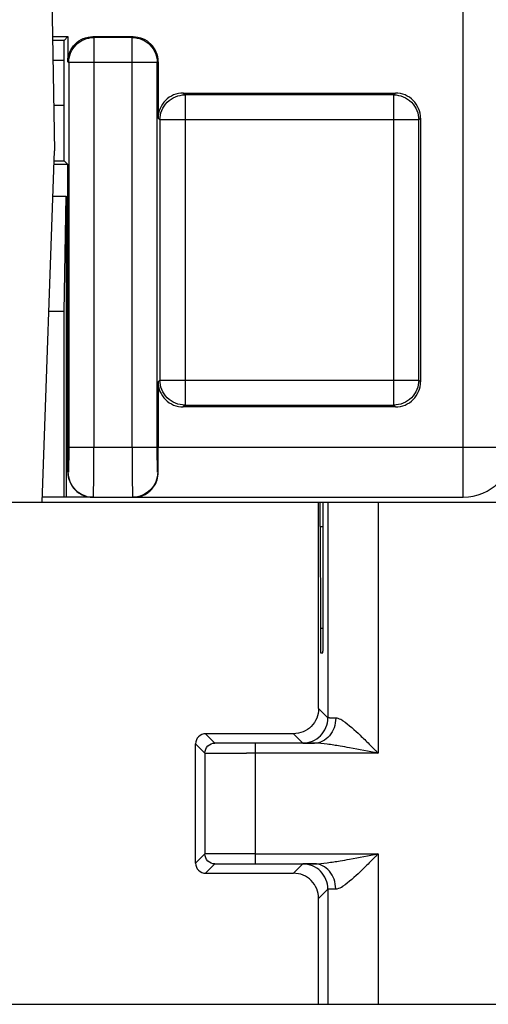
# Model space of a CAD drawing. Header units: millimetres. Extents: x 0 to 594, y 0 to 420.
# Tile 149 of 236: x 222.47 to 231.8, y 279.23 to 298.84. Entities that reach past the tile are written whole.
import ezdxf

# ---------------------------------------------------------------- set-up
doc = ezdxf.new("R2010")
doc.units = ezdxf.units.MM
doc.header["$LTSCALE"] = 32.67
doc.layers.get('0').update_dxf_attribs({"linetype": 'CONTINUOUS'})

msp = doc.modelspace()

# ---------------------------------------------------------------- linework, layer by layer
at = {"color": 9, "linetype": 'CONTINUOUS'}
for p, q in [((231.30389, 289.33035), (231.30389, 366.83035)), ((223.94548, 298.48668), (223.92782, 298.50428)), ((224.71026, 298.48668), (224.72786, 298.50428)), ((223.94543, 298.48668), (223.94543, 297.98675)), ((224.71026, 298.48668), (223.94548, 298.48668)), ((224.71029, 290.33035), (224.71029, 298.48668)), ((223.42789, 298.00419), (223.4455, 297.98668)), ((223.94543, 297.98675), (223.4455, 297.98668)), ((223.4455, 297.98668), (223.44667, 290.33027)), ((223.94601, 297.98675), (223.94601, 290.33035)), ((225.21021, 297.98675), (223.94601, 297.98675)), ((225.22782, 298.00436), (225.21021, 297.98675)), ((225.21021, 290.33035), (225.21021, 297.98675)), ((225.76286, 297.34513), (225.72774, 297.38019)), ((225.7628, 297.34513), (225.7628, 291.1654)), ((229.91904, 297.34513), (225.76286, 297.34513)), ((229.91904, 297.34513), (229.9541, 297.38019)), ((229.91907, 291.1654), (229.91907, 297.34513)), ((225.22782, 296.88026), (225.26288, 296.8452)), ((225.26288, 296.8452), (225.26288, 291.66533)), ((230.41899, 296.8452), (225.26288, 296.8452)), ((230.45405, 296.88026), (230.41899, 296.8452)), ((230.41899, 291.66533), (230.41899, 296.8452)), ((225.22782, 291.63027), (225.26288, 291.66533)), ((225.26288, 291.66533), (230.41899, 291.66533)), ((230.45405, 291.63027), (230.41899, 291.66533)), ((225.76283, 291.1654), (225.72777, 291.13035)), ((225.76283, 291.1654), (229.91901, 291.1654)), ((229.91901, 291.1654), (229.95413, 291.13035)), ((223.44667, 290.33027), (223.94659, 290.33035)), ((223.94601, 290.33035), (225.21021, 290.33035)), ((225.22782, 290.33034), (232.30389, 290.33035)), ((223.43802, 289.83027), (223.42914, 289.83145)), ((225.23016, 289.83035), (225.21894, 289.83035)), ((229.60864, 289.23035), (229.60864, 284.23122)), ((228.45788, 288.7478), (228.51302, 288.7478)), ((228.51271, 286.71289), (228.4582, 286.71289)), ((228.60865, 284.93469), (228.4235, 285.11983)), ((226.35865, 284.43469), (226.17352, 284.61982)), ((227.92356, 284.61978), (228.10865, 284.43469)), ((225.97355, 284.41979), (226.15865, 284.23469)), ((227.15864, 284.43122), (227.15864, 284.37233)), ((227.15864, 284.23122), (227.15864, 282.08836)), ((229.60864, 284.23122), (227.15864, 284.23122)), ((225.97374, 282.04109), (226.15865, 282.22601)), ((227.15864, 282.22948), (229.60864, 282.22948)), ((229.60864, 282.22948), (229.60864, 279.23035)), ((226.35864, 282.026), (226.17376, 281.84112)), ((227.15864, 282.08836), (227.15864, 282.02948)), ((227.92374, 281.84109), (228.10865, 282.026)), ((228.60865, 281.52601), (228.42379, 281.34115))]:
    msp.add_line(p, q, dxfattribs=at)
at = {"color": 7, "linetype": 'CONTINUOUS'}
for p, q in [((223.10888, 299.33035), (223.16299, 296.23035)), ((223.1233, 298.50428), (223.42783, 298.50428)), ((223.42783, 298.50428), (223.35389, 298.43035)), ((223.42782, 298.50429), (223.42789, 298.00419)), ((223.92782, 298.50428), (224.72786, 298.50428)), ((223.35389, 298.43035), (223.12459, 298.43035)), ((223.35389, 296.03035), (223.35389, 298.43034)), ((223.35389, 298.03035), (223.13158, 298.03035)), ((225.22782, 298.00436), (225.22782, 296.88026)), ((225.72774, 297.38019), (229.9541, 297.38019)), ((223.35389, 297.13035), (223.14728, 297.13035)), ((230.45405, 296.88026), (230.45405, 291.63027)), ((222.91855, 289.23035), (223.16299, 296.23035)), ((223.42836, 295.95604), (223.15342, 295.95604)), ((223.15601, 296.03035), (223.35389, 296.03035)), ((223.35389, 296.03035), (223.42836, 295.95604)), ((223.42914, 289.83145), (223.42821, 295.95604)), ((223.13157, 295.33035), (223.39404, 295.33035)), ((223.35389, 293.03035), (223.39404, 295.33035)), ((223.39404, 295.33035), (223.39404, 289.33035)), ((223.35389, 293.03035), (223.05125, 293.03035)), ((223.35389, 289.33035), (223.35389, 293.03035)), ((225.22782, 291.63027), (225.22782, 290.33034)), ((229.95413, 291.13035), (225.72777, 291.13035)), ((223.92921, 289.33035), (222.92204, 289.33035)), ((223.93794, 289.33035), (231.30389, 289.33035)), ((206.96244, 289.23035), (273.44625, 289.23035)), ((228.4235, 285.11983), (228.42319, 289.23035)), ((228.60865, 289.23035), (228.60865, 284.93469)), ((228.45788, 288.7478), (228.4582, 286.7129)), ((228.51271, 286.71289), (228.51302, 288.7478)), ((228.5119, 286.34207), (228.51205, 286.37068)), ((228.46045, 286.23035), (228.51053, 286.23035)), ((227.92355, 284.61977), (226.17353, 284.61983)), ((225.97374, 282.04109), (225.97355, 284.41979)), ((228.34303, 284.4312), (227.143, 284.43123)), ((226.15865, 284.23469), (226.15865, 282.22601)), ((227.15864, 284.23122), (226.9846, 284.23127)), ((227.15864, 284.37233), (227.15864, 284.31554)), ((227.15864, 284.31554), (227.15864, 284.23122)), ((227.17218, 282.02949), (228.34039, 282.02947)), ((226.17374, 281.84109), (227.92363, 281.84112)), ((228.60865, 281.52601), (228.60865, 279.23035)), ((228.42395, 279.23035), (228.42379, 281.34115)), ((207.18735, 279.23035), (257.83537, 279.23035))]:
    msp.add_line(p, q, dxfattribs=at)
for centre, radius, start, end in [((231.30389, 290.33035), 1, 270, 360), ((224.74027, 289.81633), 0.48723, 306.043052, 315.822875), ((223.92898, 289.88815), 0.55781, 265.368271, 270.023951), ((224.74511, 289.80728), 0.47693, 270.010126, 280.358222), ((224.74066, 289.81604), 0.48677, 301.058469, 306.026169)]:
    msp.add_arc(centre, radius, start, end, dxfattribs=at)
for centre, major_axis, ratio, start_param, end_param in [((224.72774, 298.00421), (0.35366, 0.35366), 0.99969546, -0.78524587, 0), ((225.72789, 296.88011), (0.35366, -0.35366), 0.99969546, 3.14159265, 3.92683852), ((229.95398, 296.88011), (-0.35366, -0.35366), 0.99969546, 2.35634678, 3.14159265), ((229.95398, 291.63042), (-0.35366, 0.35366), 0.99969546, 3.14159265, 3.92683852), ((228.45562, 288.73035), (0, 0.5), 0.004512, -1.53588974, 0), ((228.46045, 286.73035), (0, 0.5), 0.004512, 1.60570291, 3.14159265), ((227.92378, 281.34114), (0.47435, -0.15811), 0.9999048, 0.32178749, 1.10717613)]:
    msp.add_ellipse(centre, major_axis=major_axis, ratio=ratio, start_param=start_param, end_param=end_param, dxfattribs=at)
for points, knots in [([(223.57427, 298.35783), (223.62025, 298.40382), (223.73143, 298.47841), (223.8628, 298.50429), (223.92783, 298.50428)], [0, 0, 0, 0, 0.49999844, 1, 1, 1, 1]), ([(224.72789, 298.50428), (224.79292, 298.50429), (224.92426, 298.47842), (225.03543, 298.40385), (225.0814, 298.35787)], [0, 0, 0, 0, 0.50000107, 1, 1, 1, 1]), ([(223.42786, 298.00401), (223.42784, 298.06908), (223.45367, 298.20053), (223.52827, 298.31181), (223.57427, 298.35783)], [0, 0, 0, 0, 0.50000687, 1, 1, 1, 1]), ([(225.72774, 297.38019), (225.66262, 297.38019), (225.53023, 297.3571), (225.42028, 297.27982), (225.37423, 297.23377)], [0, 0, 0, 0, 0.50000104, 1, 1, 1, 1]), ([(230.30764, 297.23377), (230.26159, 297.27982), (230.15164, 297.3571), (230.01925, 297.38019), (229.95413, 297.38019)], [0, 0, 0, 0, 0.49999896, 1, 1, 1, 1]), ([(225.22782, 291.63027), (225.22782, 291.56515), (225.2509, 291.43276), (225.32818, 291.32281), (225.37423, 291.27676)], [0, 0, 0, 0, 0.50000071, 1, 1, 1, 1]), ([(225.37423, 291.27676), (225.42028, 291.23071), (225.53023, 291.15344), (225.66262, 291.13034), (225.72774, 291.13035)], [0, 0, 0, 0, 0.49999896, 1, 1, 1, 1]), ([(229.95413, 291.13035), (230.01925, 291.13034), (230.15164, 291.15344), (230.26159, 291.23071), (230.30764, 291.27676)], [0, 0, 0, 0, 0.50000104, 1, 1, 1, 1]), ([(225.23016, 289.83035), (225.22976, 289.86945), (225.22835, 290.03611), (225.22782, 290.20278), (225.22782, 290.33034)], [0, 0, 0, 0, 0.23460773, 1, 1, 1, 1]), ([(223.42867, 289.83379), (223.42853, 289.76818), (223.4543, 289.63565), (223.52918, 289.52319), (223.57557, 289.47682)], [0, 0, 0, 0, 0.5000529, 1, 1, 1, 1]), ([(225.18801, 289.62324), (225.1947, 289.63851), (225.2197, 289.70472), (225.2307, 289.77629), (225.23016, 289.83035)], [0, 0, 0, 0, 0.23567098, 1, 1, 1, 1]), ([(223.57557, 289.47682), (223.61639, 289.43601), (223.71156, 289.36595), (223.82642, 289.33685), (223.88394, 289.33217)], [0, 0, 0, 0, 0.50003948, 1, 1, 1, 1]), ([(225.08971, 289.47679), (225.09952, 289.48689), (225.13874, 289.53095), (225.17001, 289.58212), (225.18801, 289.62324)], [0, 0, 0, 0, 0.2387698, 1, 1, 1, 1]), ([(224.83087, 289.33812), (224.87296, 289.34582), (224.92856, 289.364), (224.97916, 289.39145), (224.99179, 289.39906)], [0, 0, 0, 0, 0.7438207, 1, 1, 1, 1]), ([(228.51302, 288.7478), (228.51303, 288.77947), (228.51309, 288.89354), (228.51331, 289.00761), (228.51369, 289.09002)], [0, 0, 0, 0, 0.27759346, 1, 1, 1, 1]), ([(228.51369, 289.09002), (228.51377, 289.1079), (228.51426, 289.15404), (228.51359, 289.20024), (228.51501, 289.22847)], [0, 0, 0, 0, 0.38747304, 1, 1, 1, 1]), ([(228.51205, 286.37068), (228.51216, 286.39497), (228.51257, 286.50904), (228.5127, 286.62311), (228.51271, 286.71289)], [0, 0, 0, 0, 0.21292686, 1, 1, 1, 1]), ([(228.51053, 286.23035), (228.51114, 286.23035), (228.51009, 286.23422), (228.51138, 286.23824), (228.51091, 286.248), (228.51155, 286.26642), (228.51155, 286.2986), (228.51182, 286.32613), (228.5119, 286.34207)], [0, 0, 0, 0, 0.01636313, 0.0649694, 0.14547202, 0.25739523, 0.57201684, 1, 1, 1, 1]), ([(228.4235, 285.11983), (228.42351, 285.0548), (228.39766, 284.92343), (228.32307, 284.81225), (228.27708, 284.76626)], [0, 0, 0, 0, 0.49998934, 1, 1, 1, 1]), ([(228.27708, 284.76626), (228.23111, 284.72027), (228.11992, 284.64572), (227.98858, 284.61977), (227.92355, 284.61977)], [0, 0, 0, 0, 0.499986, 1, 1, 1, 1]), ([(226.15865, 284.23469), (226.16, 284.23359), (226.16756, 284.23541), (226.18142, 284.23321), (226.20593, 284.23396), (226.23889, 284.23319), (226.28097, 284.23307), (226.35328, 284.23258), (226.41161, 284.23238), (226.45306, 284.23223)], [0, 0, 0, 0, 0.0177942, 0.06786825, 0.14976857, 0.2627837, 0.40582657, 0.57771619, 1, 1, 1, 1]), ([(226.45306, 284.23223), (226.49155, 284.2321), (226.66873, 284.23159), (226.84591, 284.23136), (226.9846, 284.23127)], [0, 0, 0, 0, 0.21725471, 1, 1, 1, 1]), ([(226.45306, 282.22846), (226.41162, 282.22831), (226.35329, 282.22811), (226.28097, 282.22762), (226.23889, 282.2275), (226.20593, 282.22673), (226.18142, 282.22749), (226.16756, 282.22528), (226.16, 282.22711), (226.15865, 282.226)], [0, 0, 0, 0, 0.4222837, 0.59417334, 0.73721623, 0.85023138, 0.93213173, 0.9822058, 1, 1, 1, 1]), ([(227.15864, 282.22948), (227.09381, 282.22947), (226.85861, 282.22939), (226.62342, 282.22906), (226.45306, 282.22846)], [0, 0, 0, 0, 0.27566547, 1, 1, 1, 1]), ([(228.27732, 281.69467), (228.23132, 281.74066), (228.12009, 281.81526), (227.98868, 281.84112), (227.92363, 281.84112)], [0, 0, 0, 0, 0.49998744, 1, 1, 1, 1])]:
    msp.add_open_spline(points, degree=3, knots=knots, dxfattribs=at)
at = {"color": 9, "linetype": 'CONTINUOUS'}
for points, knots in [([(223.4455, 297.98663), (223.44551, 298.05165), (223.47139, 298.18301), (223.54597, 298.29418), (223.59195, 298.34017)], [0, 0, 0, 0, 0.49997858, 1, 1, 1, 1]), ([(223.59195, 298.34017), (223.63793, 298.38615), (223.74909, 298.46075), (223.88043, 298.48666), (223.94546, 298.48668)], [0, 0, 0, 0, 0.49997067, 1, 1, 1, 1]), ([(224.71025, 298.48668), (224.77528, 298.48666), (224.90661, 298.46076), (225.01776, 298.38617), (225.06373, 298.3402)], [0, 0, 0, 0, 0.50002921, 1, 1, 1, 1]), ([(225.06373, 298.3402), (225.10971, 298.29422), (225.18428, 298.18308), (225.21019, 298.05176), (225.21021, 297.98675)], [0, 0, 0, 0, 0.50002159, 1, 1, 1, 1]), ([(225.40936, 297.19865), (225.45533, 297.24462), (225.56648, 297.31921), (225.69781, 297.34511), (225.76284, 297.34512)], [0, 0, 0, 0, 0.49997079, 1, 1, 1, 1]), ([(229.91904, 297.34512), (229.98406, 297.34511), (230.11539, 297.31921), (230.22654, 297.24462), (230.27251, 297.19865)], [0, 0, 0, 0, 0.50002921, 1, 1, 1, 1]), ([(225.26288, 296.8452), (225.2629, 296.91021), (225.28881, 297.04153), (225.36338, 297.15267), (225.40936, 297.19865)], [0, 0, 0, 0, 0.49997841, 1, 1, 1, 1]), ([(230.27251, 297.19865), (230.31849, 297.15267), (230.39306, 297.04153), (230.41897, 296.91021), (230.41899, 296.8452)], [0, 0, 0, 0, 0.50002159, 1, 1, 1, 1]), ([(225.40936, 291.31189), (225.36338, 291.35786), (225.28881, 291.46901), (225.2629, 291.60032), (225.26288, 291.66533)], [0, 0, 0, 0, 0.50002159, 1, 1, 1, 1]), ([(230.41899, 291.66533), (230.41897, 291.60032), (230.39306, 291.46901), (230.31849, 291.35786), (230.27251, 291.31189)], [0, 0, 0, 0, 0.49997841, 1, 1, 1, 1]), ([(225.76284, 291.16541), (225.69781, 291.16542), (225.56648, 291.19133), (225.45533, 291.26591), (225.40936, 291.31189)], [0, 0, 0, 0, 0.50002921, 1, 1, 1, 1]), ([(230.27251, 291.31189), (230.22654, 291.26591), (230.11539, 291.19133), (229.98406, 291.16542), (229.91904, 291.16541)], [0, 0, 0, 0, 0.49997079, 1, 1, 1, 1]), ([(223.44667, 290.33027), (223.44668, 290.26648), (223.44641, 290.17385), (223.44534, 290.05604), (223.44434, 289.98119), (223.44302, 289.92001), (223.44193, 289.87789), (223.44057, 289.85359), (223.44013, 289.84064), (223.43882, 289.83532), (223.43884, 289.83014), (223.43802, 289.83027)], [0, 0, 0, 0, 0.38252576, 0.5553458, 0.70668058, 0.83092819, 0.92351277, 0.95663955, 0.98054878, 0.99502752, 1, 1, 1, 1]), ([(223.94409, 289.62324), (223.94454, 289.67374), (223.94613, 289.90944), (223.94659, 290.14514), (223.94645, 290.33035)], [0, 0, 0, 0, 0.21426112, 1, 1, 1, 1]), ([(224.71028, 290.33035), (224.71028, 290.26538), (224.71051, 290.02968), (224.71135, 289.79397), (224.71284, 289.62324)], [0, 0, 0, 0, 0.2756346, 1, 1, 1, 1]), ([(225.21894, 289.83035), (225.21808, 289.83035), (225.21818, 289.83529), (225.2168, 289.8409), (225.21639, 289.85368), (225.215, 289.87804), (225.21392, 289.92008), (225.21259, 289.9813), (225.21158, 290.05614), (225.2105, 290.17395), (225.21021, 290.26656), (225.21021, 290.33035)], [0, 0, 0, 0, 0.00512822, 0.01962532, 0.04347161, 0.07651914, 0.16907057, 0.29336803, 0.44471305, 0.61750565, 1, 1, 1, 1]), ([(223.58449, 289.47679), (223.53857, 289.5227), (223.46496, 289.63429), (223.43803, 289.76524), (223.43802, 289.83027)], [0, 0, 0, 0, 0.49964178, 1, 1, 1, 1]), ([(225.21894, 289.83035), (225.21894, 289.76531), (225.19203, 289.63433), (225.11843, 289.52272), (225.07251, 289.47679)], [0, 0, 0, 0, 0.50036154, 1, 1, 1, 1]), ([(223.93794, 289.33039), (223.93951, 289.32991), (223.93769, 289.34145), (223.94072, 289.35124), (223.94019, 289.37795), (223.94153, 289.40985), (223.94206, 289.45204), (223.94319, 289.52382), (223.94373, 289.58195), (223.94409, 289.62324)], [0, 0, 0, 0, 0.01676867, 0.06712875, 0.14959185, 0.26286365, 0.40577397, 0.57714304, 1, 1, 1, 1]), ([(224.71284, 289.62324), (224.7132, 289.58182), (224.71374, 289.52352), (224.71489, 289.45144), (224.71541, 289.40924), (224.71678, 289.37713), (224.71617, 289.35131), (224.71934, 289.34054), (224.71738, 289.33035), (224.71901, 289.33035)], [0, 0, 0, 0, 0.42407271, 0.59620769, 0.73960015, 0.8526728, 0.93408335, 0.98328197, 1, 1, 1, 1]), ([(228.76402, 284.93121), (228.76387, 284.86666), (228.74189, 284.73932), (228.6519, 284.5735), (228.51165, 284.46034), (228.39728, 284.43136), (228.34205, 284.43121)], [0, 0, 0, 0, 0.26904204, 0.5276672, 0.76985084, 1, 1, 1, 1]), ([(228.46221, 284.58113), (228.50813, 284.62706), (228.58175, 284.73867), (228.60866, 284.86965), (228.60866, 284.93469)], [0, 0, 0, 0, 0.49964925, 1, 1, 1, 1]), ([(228.76402, 284.93121), (228.74185, 284.93144), (228.70354, 284.93198), (228.6592, 284.93245), (228.63331, 284.93342), (228.62041, 284.9333), (228.61352, 284.93468), (228.6092, 284.93392), (228.60866, 284.93469)], [0, 0, 0, 0, 0.42786657, 0.74083092, 0.85214256, 0.93257727, 0.98190369, 1, 1, 1, 1]), ([(228.90308, 284.87995), (228.89078, 284.88739), (228.84777, 284.9115), (228.79929, 284.93084), (228.76402, 284.93121)], [0, 0, 0, 0, 0.28950291, 1, 1, 1, 1]), ([(228.90309, 284.87995), (229.02964, 284.7969), (229.20527, 284.63803), (229.43197, 284.41297), (229.55043, 284.29302), (229.60864, 284.23122)], [0, 0, 0, 0, 0.47325049, 0.73454832, 1, 1, 1, 1]), ([(228.10865, 284.43469), (228.17369, 284.43469), (228.30467, 284.4616), (228.41628, 284.53521), (228.46221, 284.58113)], [0, 0, 0, 0, 0.50034938, 1, 1, 1, 1]), ([(227.143, 284.43123), (227.04271, 284.43123), (226.89732, 284.43131), (226.71249, 284.43184), (226.59548, 284.43204), (226.49959, 284.43313), (226.42797, 284.43224), (226.38432, 284.4354), (226.36367, 284.43305), (226.35865, 284.43469)], [0, 0, 0, 0, 0.3836055, 0.55603378, 0.70695993, 0.83098519, 0.92324282, 0.97977949, 1, 1, 1, 1]), ([(228.10865, 284.43469), (228.10967, 284.43373), (228.11576, 284.43495), (228.12653, 284.43313), (228.14581, 284.4335), (228.1717, 284.43273), (228.20496, 284.43243), (228.26287, 284.43177), (228.30976, 284.43143), (228.34322, 284.4312)], [0, 0, 0, 0, 0.01796147, 0.06725469, 0.14769051, 0.25902519, 0.40074792, 0.57206379, 1, 1, 1, 1]), ([(228.8535, 284.37233), (228.76734, 284.38643), (228.59782, 284.41303), (228.42645, 284.43094), (228.34204, 284.43121)], [0, 0, 0, 0, 0.50847541, 1, 1, 1, 1]), ([(229.60864, 284.23122), (229.4197, 284.26762), (229.16848, 284.31732), (228.91632, 284.362), (228.8535, 284.37233)], [0, 0, 0, 0, 0.75140203, 1, 1, 1, 1]), ([(228.85353, 282.08836), (228.91635, 282.0987), (229.1685, 282.14339), (229.41971, 282.19304), (229.60864, 282.22948)], [0, 0, 0, 0, 0.24859699, 1, 1, 1, 1]), ([(229.60864, 282.22948), (229.55045, 282.16765), (229.43198, 282.0477), (229.20538, 281.82252), (229.02949, 281.66399), (228.90308, 281.58072)], [0, 0, 0, 0, 0.26544718, 0.52674955, 1, 1, 1, 1]), ([(226.35864, 282.026), (226.3639, 282.0277), (226.3763, 282.02605), (226.39712, 282.02735), (226.43795, 282.02728), (226.50597, 282.02817), (226.60621, 282.02849), (226.72798, 282.02897), (226.91907, 282.02937), (227.06903, 282.02948), (227.17218, 282.02949)], [0, 0, 0, 0, 0.02039166, 0.04426082, 0.07749916, 0.17056549, 0.29540244, 0.44700595, 0.61964219, 1, 1, 1, 1]), ([(228.34018, 282.02947), (228.30714, 282.02924), (228.26087, 282.02891), (228.20371, 282.02825), (228.17086, 282.02796), (228.1453, 282.02718), (228.12622, 282.02757), (228.11565, 282.02572), (228.10958, 282.02698), (228.10861, 282.026)], [0, 0, 0, 0, 0.42792298, 0.59915222, 0.74088038, 0.85235136, 0.9328744, 0.98213541, 1, 1, 1, 1]), ([(228.4622, 281.87955), (228.41628, 281.92548), (228.30467, 281.99909), (228.17369, 282.026), (228.10865, 282.026)], [0, 0, 0, 0, 0.49964992, 1, 1, 1, 1]), ([(228.34139, 282.02948), (228.42583, 282.02952), (228.59743, 282.04776), (228.76719, 282.07421), (228.85353, 282.08836)], [0, 0, 0, 0, 0.49111474, 1, 1, 1, 1]), ([(228.76402, 281.52948), (228.76393, 281.59402), (228.74198, 281.72136), (228.65192, 281.8873), (228.51123, 282.00027), (228.3967, 282.02931), (228.34139, 282.02948)], [0, 0, 0, 0, 0.26876691, 0.52719586, 0.76964847, 1, 1, 1, 1]), ([(228.60865, 281.52601), (228.60865, 281.59105), (228.58174, 281.72202), (228.50813, 281.83363), (228.4622, 281.87955)], [0, 0, 0, 0, 0.50035008, 1, 1, 1, 1]), ([(228.60865, 281.52601), (228.60917, 281.52678), (228.61353, 281.526), (228.62037, 281.52741), (228.63332, 281.52727), (228.65921, 281.52825), (228.70356, 281.52872), (228.74187, 281.52925), (228.76404, 281.52948)], [0, 0, 0, 0, 0.01800302, 0.06731111, 0.14785552, 0.25932828, 0.57222714, 1, 1, 1, 1]), ([(228.76402, 281.52948), (228.7746, 281.52959), (228.82427, 281.53658), (228.86957, 281.56042), (228.90308, 281.58072)], [0, 0, 0, 0, 0.21256843, 1, 1, 1, 1])]:
    msp.add_open_spline(points, degree=3, knots=knots, dxfattribs=at)
for points in [[(223.58449, 289.47679), (223.61522, 289.44605), (223.65048, 289.41936), (223.6882, 289.39775)], [(225.07251, 289.47679), (225.02767, 289.43194), (224.97289, 289.39559), (224.91453, 289.37077)]]:
    msp.add_open_spline(points, degree=3, dxfattribs=at)
at = {"color": 7, "linetype": 'CONTINUOUS'}
for points in [[(223.6882, 289.39775), (223.76301, 289.35488), (223.85172, 289.33039), (223.93794, 289.33039)], [(224.91453, 289.37077), (224.85329, 289.34472), (224.78556, 289.33035), (224.71901, 289.33035)], [(226.17353, 284.61983), (226.12251, 284.61983), (226.0682, 284.5973), (226.03212, 284.56122)], [(226.03212, 284.56122), (225.99604, 284.52513), (225.97355, 284.47081), (225.97355, 284.41979)], [(226.15865, 284.23469), (226.15865, 284.28572), (226.18115, 284.34003), (226.21723, 284.37611)], [(226.21723, 284.37611), (226.25331, 284.41219), (226.30762, 284.43469), (226.35865, 284.43469)], [(226.21723, 282.08458), (226.18115, 282.12066), (226.15865, 282.17498), (226.15865, 282.22601)], [(225.97374, 282.0411), (225.97374, 281.99007), (225.99624, 281.93576), (226.03232, 281.89968)], [(226.35864, 282.026), (226.30762, 282.026), (226.25331, 282.0485), (226.21723, 282.08458)], [(226.03232, 281.89968), (226.06841, 281.8636), (226.12272, 281.84109), (226.17374, 281.84109)]]:
    msp.add_open_spline(points, degree=3, dxfattribs=at)

doc.saveas('drawing.dxf')
